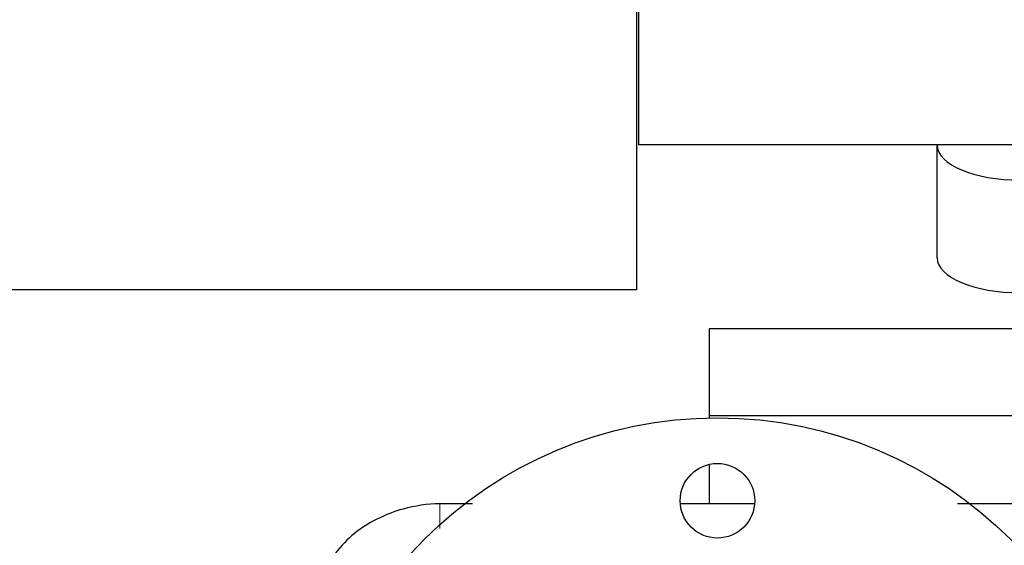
# Model space of a CAD drawing. Header units: inches. Extents: x 0 to 29700, y -16 to 21000.
# Tile 12 of 235: x 2557 to 2795, y 9157 to 9283. Entities that reach past the tile are written whole.
import ezdxf

# ---------------------------------------------------------------- set-up
doc = ezdxf.new("R2010")
doc.units = ezdxf.units.IN
doc.layers.add('1', color=7, linetype='Continuous', true_color=0xffffff)
doc.layers.add('254', color=7, linetype='Continuous', true_color=0xffffff)
doc.styles.add('latin_extended', font='simplex.shx')
doc.dimstyles.get("Standard").update_dxf_attribs({"dimtxt": 0.18, "dimasz": 0.18, "dimexe": 0.18, "dimexo": 0.0625, "dimgap": 0.09, "dimtad": 0, "dimtih": 1, "dimtoh": 1, "dimdec": 4, "dimzin": 0, "dimdsep": 46, "dimtxsty": 'Standard', "dimcen": 0.09, "dimadec": 0, "dimazin": 0, "dimtfac": 1, "dimtdec": 4, "dimtofl": 0, "dimtmove": 0, "dimatfit": 3, "dimfxl": 1, "dimtolj": 1, "dimtzin": 0, "dimarcsym": 0})

# ---------------------------------------------------------------- blocks, each defined once
blk = doc.blocks.new('_U12')
at = {"layer": '254', "color": 3, "linetype": 'Continuous', "lineweight": 13, "transparency": 16777216}
for p, q in [((1783.27, 10165.25), (703.27, 10165.25)), ((753.27, 9002.25), (753.27, 9990.25)), ((7488.27, 8827.25), (703.27, 8827.25))]:
    blk.add_line(p, q, dxfattribs=at)
at = {"layer": '254', "color": 3, "transparency": 16777216}
for points in [[(782.43, 9990.25), (724.1, 9990.25), (753.27, 10165.25)], [(724.1, 9002.25), (782.43, 9002.25), (753.27, 8827.25)]]:
    blk.add_solid(points, dxfattribs=at)
at = {"layer": 'Defpoints', "color": 0, "transparency": 16777216}
for p in [(753.27, 10165.25), (1833.27, 10165.25), (7538.27, 8827.25)]:
    blk.add_point(p, dxfattribs=at)
at = {"layer": '254', "color": 2, "lineweight": 13, "transparency": 16777216, "insert": (490.77, 9204.58), "char_height": 175, "attachment_point": 1, "rotation": 90, "style": 'latin_extended'}
blk.add_mtext('\\A1;\\C2;1338', dxfattribs=at)

msp = doc.modelspace()

# ---------------------------------------------------------------- linework, layer by layer
at = {"layer": '1', "color": 2, "linetype": 'Continuous', "lineweight": 25}
for p, q in [((2706.267, 9253.15), (2706.267, 9444.155)), ((2705.767, 9393.483), (2705.767, 9218.119)), ((7232.267, 9253.15), (2706.267, 9253.15)), ((2778.317, 9253.151), (2778.317, 9253.053)), ((2778.317, 9225.865), (2778.317, 9253.053)), ((2705.767, 9218.119), (2090.131, 9218.119)), ((2723.267, 9208.725), (2723.267, 9187.75)), ((2815.254, 9208.725), (2723.267, 9208.725)), ((2815.248, 9187.75), (2723.267, 9187.75)), ((2723.267, 9187.75), (2723.267, 9187.229)), ((2723.267, 9176.025), (2723.267, 9166.537))]:
    msp.add_line(p, q, dxfattribs=at)
for centre, radius in [((2725.267, 9087.25), 100), ((2725.267, 9167.25), 9)]:
    msp.add_circle(centre, radius, dxfattribs=at)
for centre in [(2798.317, 9253.053), (2798.317, 9225.865)]:
    msp.add_ellipse(centre, major_axis=(-20, 0), ratio=0.4226815, start_param=0, end_param=1.5707963, dxfattribs=at)
for points, knots in [([(2658.28, 9166.538), (2655.193, 9166.472), (2648.251, 9165.437), (2639.521, 9161.41), (2633.313, 9155.39), (2629.725, 9149.5), (2627.68, 9142.709), (2627.235, 9138.012), (2627.267, 9135.568)], [0, 0, 0, 0, 0.1841687, 0.4346229, 0.5701368, 0.7095234, 0.8527007, 1, 1, 1, 1]), ([(2734.075, 9166.538), (2732.01, 9166.538), (2726.123, 9166.538), (2720.235, 9166.538), (2716.412, 9166.538)], [0, 0, 0, 0, 0.3506736, 1, 1, 1, 1]), ([(2869.263, 9166.538), (2869.067, 9166.538), (2858.264, 9166.538), (2839.425, 9166.538), (2814.906, 9166.538), (2797.03, 9166.538), (2787.189, 9166.538), (2783.225, 9166.538)], [0, 0, 0, 0, 0.0068366, 0.3766814, 0.6568748, 0.8617812, 1, 1, 1, 1])]:
    msp.add_open_spline(points, degree=3, knots=knots, dxfattribs=at)
at = {"layer": '1', "color": 110, "linetype": 'Continuous', "lineweight": 13}
msp.add_rational_spline([(2658.284, 9160.538), (2658.282, 9162.659), (2658.281, 9165.477), (2658.28, 9166.538), (2658.28, 9166.538), (2658.28, 9166.538), (2658.28, 9166.538), (2658.28, 9166.538)], [1.01661171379, 1.01661171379, 0.958470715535, 1.01661171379, 1.01661171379, 1.01661171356, 1.0166117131, 1.01661171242], degree=4, knots=[0, 0, 0, 0, 0, 0.9999375, 0.9999375, 0.9999375, 1, 1, 1, 1, 1], dxfattribs=at)
at = {"layer": '1', "color": 2, "linetype": 'Continuous', "lineweight": 25}
msp.add_open_spline([(2666.145, 9166.538), (2663.523, 9166.538), (2660.902, 9166.538), (2658.28, 9166.538)], degree=3, dxfattribs=at)

# ---------------------------------------------------------------- dimensions: what is measured, and where the dimension line sits
at = {"layer": '254', "color": 2, "linetype": 'Continuous', "lineweight": 13}
dim = msp.add_linear_dim(base=(753.267, 10165.25), p1=(7538.267, 8827.25), p2=(1833.267, 10165.25), angle=90, text='\\C2;1338', dimstyle='Standard', override={"dimscale": 50, "dimtxt": 3.5, "dimasz": 3.5, "dimexe": 1, "dimexo": 1, "dimgap": 1.75, "dimtad": 1, "dimtih": 0, "dimtoh": 0, "dimdec": 2, "dimlfac": 0.02, "dimzin": 8, "dimdsep": 46, "dimlunit": 2, "dimpost": '', "dimtxsty": 'latin_extended', "dimsah": 1, "dimse1": 0, "dimse2": 0, "dimsd1": 0, "dimsd2": 0, "dimclrd": 3, "dimclre": 3, "dimclrt": 2, "dimtol": 0, "dimtm": -0.1, "dimtfac": 0.714286, "dimtdec": 3, "dimtofl": 1, "dimtmove": 0, "dimtzin": 8, "dimlwd": 13, "dimlwe": 13}, dxfattribs=at)
dim.commit()
dim.dimension.update_dxf_attribs({"geometry": '_U12', "text_midpoint": (753.267, 9496.25), "dimtype": 160})

doc.saveas('drawing.dxf')
